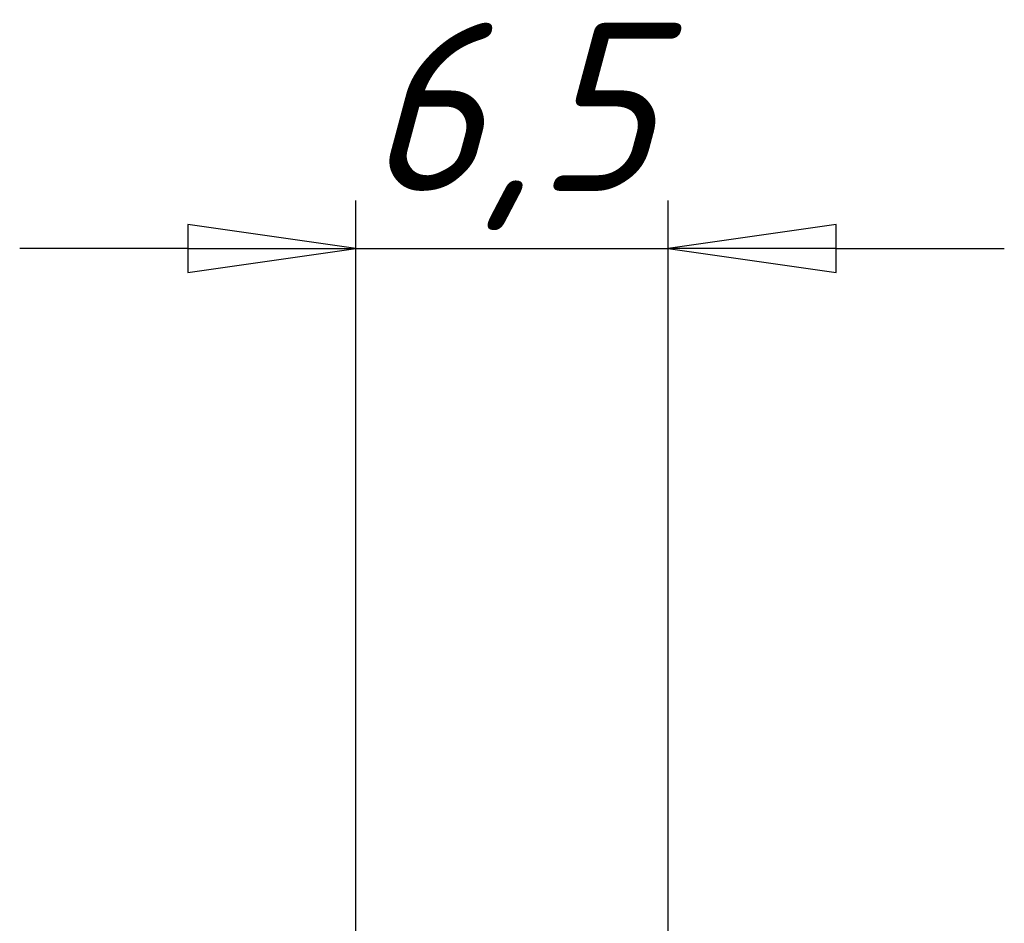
# Model space of a CAD drawing. Header units: millimetres. Extents: x 0 to 434, y -67 to 297.
# Tile 13 of 16: x 47 to 67, y 244 to 263. Entities that reach past the tile are written whole.
import ezdxf

# ---------------------------------------------------------------- set-up
doc = ezdxf.new("R2010")
doc.units = ezdxf.units.MM
doc.layers.add('Размер (ГОСТ)', color=7, linetype='Continuous', lineweight=25)
doc.styles.add('Обычный текст (ГОСТ)', font='GOST Common Italic.ttf')
doc.dimstyles.new('Обычный (ГОСТ)', dxfattribs={"dimtxt": 3.5, "dimasz": 3.5, "dimexe": 1, "dimexo": 0, "dimgap": 0.5, "dimtad": 1, "dimrnd": 1e-08, "dimtxsty": 'Обычный текст (ГОСТ)', "dimblk": 'Filled-1', "dimcen": 0.09, "dimdle": 15, "dimclrd": 256, "dimclre": 256, "dimclrt": 256, "dimazin": 2, "dimtfac": 0.714286, "dimtdec": 3, "dimtmove": 0, "dimatfit": 3, "dimfxl": 1, "dimtolj": 1, "dimlwd": 25, "dimlwe": 25, "dimarcsym": 0})

# ---------------------------------------------------------------- blocks, each defined once
blk = doc.blocks.new('Filled-1')
at = {"color": 0}
for p, q in [((0, 0), (-1, 0.1429)), ((-1, 0.1429), (-1, -0.1429)), ((-1, 0), (0, 0)), ((-1, -0.1429), (0, 0))]:
    blk.add_line(p, q, dxfattribs=at)
at = {"color": 0, "flags": 128}
blk.add_lwpolyline([(-1, -0.1429), (0, 0), (-1, 0.1429), (-1, -0.1429)], dxfattribs=at)
at = {"color": 0}
blk.add_solid([(-1, -0.1429), (0, 0), (-1, 0.1429), (-1, -0.1429)], dxfattribs=at)
blk = doc.blocks.new('*D12')
at = {"layer": 'Defpoints', "color": 0, "linetype": 'Continuous', "transparency": 16777216}
for p in [(60.442, 258.141), (53.942, 242.513), (60.442, 242.513)]:
    blk.add_point(p, dxfattribs=at)
at = {"layer": 'Размер (ГОСТ)', "linetype": 'Continuous', "lineweight": 25, "transparency": 16777216}
for p, q in [((53.942, 242.513), (53.942, 259.141)), ((60.442, 242.513), (60.442, 259.141)), ((50.442, 258.141), (46.942, 258.141)), ((53.942, 258.141), (60.442, 258.141)), ((63.942, 258.141), (67.442, 258.141))]:
    blk.add_line(p, q, dxfattribs=at)
at = {"layer": 'Размер (ГОСТ)', "linetype": 'Continuous', "lineweight": 25, "transparency": 16777216, "xscale": 3.5, "yscale": 3.5, "zscale": 3.5}
blk.add_blockref('Filled-1', (53.942, 258.141), dxfattribs=at)
at = {"layer": 'Размер (ГОСТ)', "linetype": 'Continuous', "lineweight": 25, "transparency": 16777216, "xscale": 3.5, "yscale": 3.5, "zscale": 3.5, "rotation": 180}
blk.add_blockref('Filled-1', (60.442, 258.141), dxfattribs=at)
at = {"layer": 'Размер (ГОСТ)', "linetype": 'Continuous', "lineweight": 25, "transparency": 16777216, "insert": (54.14, 262.841), "char_height": 3.5, "attachment_point": 1, "style": 'Обычный текст (ГОСТ)'}
blk.add_mtext('\\A1;6,5', dxfattribs=at)

msp = doc.modelspace()

# ---------------------------------------------------------------- dimensions: what is measured, and where the dimension line sits
at = {"layer": 'Размер (ГОСТ)', "linetype": 'Continuous', "lineweight": 25}
dim = msp.add_linear_dim(base=(60.442, 258.141), p1=(53.942, 242.513), p2=(60.442, 242.513), angle=180, dimstyle='Обычный (ГОСТ)', override={"dimgap": 0.5, "dimdec": 2, "dimtol": 0, "dimlim": 0, "dimtp": 0, "dimtm": 0, "dimtdec": 3, "dimtofl": 1, "dimatfit": 1}, dxfattribs=at)
dim.commit()
dim.dimension.update_dxf_attribs({"geometry": '*D12', "text_midpoint": (57.192, 258.141), "dimtype": 160})

doc.saveas('drawing.dxf')
